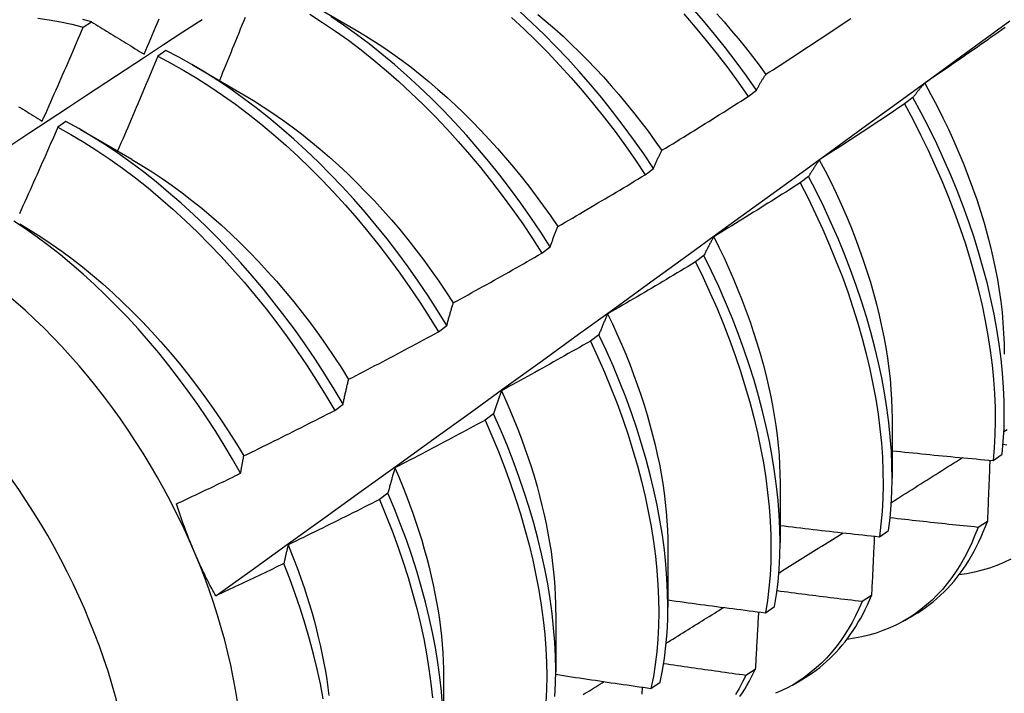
# Model space of a CAD drawing. Header units: inches. Extents: x 17 to 428, y 46 to 203.
# Tile 67 of 110: x 384.487 to 384.792, y 170.192 to 170.401. Entities that reach past the tile are written whole.
import ezdxf

# ---------------------------------------------------------------- set-up
doc = ezdxf.new("R2010")
doc.units = ezdxf.units.IN
doc.header["$MEASUREMENT"] = 0
doc.layers.add('Visible Edges(ANSI)', color=7, linetype='Continuous', lineweight=25)
doc.layers.add('Visible Tangent Edges(ANSI)', color=7, linetype='Continuous', lineweight=25)

msp = doc.modelspace()

# ---------------------------------------------------------------- linework, layer by layer
at = {"layer": 'Visible Edges(ANSI)'}
for p, q in [((384.57533, 170.40694), (384.59128, 170.39771)), ((384.5066, 170.39864), (384.50912, 170.40034)), ((384.53223, 170.39138), (384.52972, 170.38961)), ((384.54053, 170.3869), (384.55648, 170.37768)), ((384.71292, 170.37713), (384.7155, 170.37909)), ((384.76407, 170.37679), (384.76146, 170.37481)), ((384.50123, 170.36937), (384.49873, 170.36759)), ((384.50573, 170.36687), (384.52168, 170.35764)), ((384.68098, 170.35283), (384.68356, 170.35479)), ((384.73168, 170.35227), (384.72906, 170.35029)), ((384.64895, 170.32848), (384.65154, 170.33045)), ((384.6992, 170.32773), (384.69657, 170.32574)), ((384.61684, 170.30408), (384.61943, 170.30605)), ((384.66662, 170.30316), (384.66398, 170.30118)), ((384.58464, 170.27964), (384.58724, 170.28161)), ((384.63394, 170.27858), (384.6313, 170.27659)), ((384.75764, 170.27706), (384.75762, 170.25862)), ((384.78891, 170.26409), (384.79175, 170.26601)), ((384.72284, 170.25702), (384.72282, 170.23858)), ((384.60116, 170.25398), (384.59851, 170.25199)), ((384.78715, 170.2452), (384.78425, 170.24333)), ((384.75365, 170.24041), (384.7565, 170.24232)), ((384.68804, 170.23698), (384.68802, 170.21854)), ((384.7512, 170.22215), (384.74829, 170.22029)), ((384.71827, 170.21683), (384.72113, 170.21873)), ((384.65324, 170.21694), (384.65322, 170.1985)), ((384.76147, 170.21442), (384.76428, 170.21604)), ((384.71514, 170.19921), (384.71222, 170.19736)), ((384.61844, 170.1969), (384.61842, 170.17846)), ((384.72667, 170.19438), (384.72948, 170.196)), ((384.68277, 170.19334), (384.68565, 170.19523))]:
    msp.add_line(p, q, dxfattribs=at)
at = {"layer": 'Visible Edges(ANSI)', "flags": 128}
for points in [[(384.68356, 170.35479), (384.68052, 170.35931), (384.67739, 170.36377), (384.67417, 170.36815), (384.67088, 170.37246), (384.6675, 170.37668), (384.66405, 170.38082), (384.66053, 170.38486), (384.65695, 170.3888), (384.6533, 170.39265), (384.6496, 170.39638), (384.64585, 170.4), (384.64204, 170.40351)], [(384.7155, 170.37909), (384.71238, 170.38354), (384.70917, 170.38793), (384.70587, 170.39224), (384.7025, 170.39647), (384.69906, 170.40061), (384.69554, 170.40466)], [(384.44799, 170.33805), (384.45395, 170.34202), (384.45992, 170.34599), (384.46588, 170.34995), (384.47185, 170.35391), (384.47781, 170.35787), (384.48378, 170.36182), (384.48975, 170.36576), (384.49572, 170.3697), (384.50168, 170.37364), (384.50765, 170.37757), (384.51362, 170.3815), (384.5196, 170.38542), (384.52557, 170.38934), (384.53154, 170.39325), (384.53752, 170.39716), (384.54349, 170.40107)], [(384.49256, 170.40146), (384.49603, 170.40096), (384.49952, 170.40033), (384.50305, 170.39955), (384.5066, 170.39864)], [(384.50912, 170.40034), (384.50648, 170.40102)], [(384.52547, 170.39026), (384.52599, 170.39148), (384.52651, 170.39271), (384.52703, 170.39393), (384.52755, 170.39515), (384.52806, 170.39637), (384.52858, 170.39759), (384.52909, 170.39881), (384.5296, 170.40004), (384.53012, 170.40126)], [(384.54771, 170.22205), (384.55902, 170.23018), (384.57031, 170.23831), (384.5816, 170.24644), (384.59287, 170.25456), (384.60413, 170.26269), (384.61539, 170.27081), (384.62663, 170.27894), (384.63787, 170.28706), (384.64909, 170.29518), (384.6603, 170.3033), (384.67151, 170.31142), (384.6827, 170.31954), (384.69389, 170.32765), (384.70506, 170.33577), (384.71623, 170.34388), (384.72739, 170.35199), (384.73853, 170.36009), (384.74967, 170.3682), (384.7608, 170.3763), (384.77192, 170.38439), (384.78303, 170.39249), (384.79413, 170.40058)], [(384.55681, 170.40167), (384.55632, 170.40045), (384.55583, 170.39922), (384.55533, 170.398), (384.55484, 170.39677), (384.55435, 170.39555), (384.55385, 170.39432), (384.55335, 170.3931), (384.55285, 170.39187), (384.55236, 170.39065), (384.55186, 170.38943), (384.55136, 170.3882), (384.55086, 170.38698), (384.55036, 170.38576), (384.54985, 170.38453), (384.54935, 170.38331), (384.54885, 170.38209)], [(384.57688, 170.40271), (384.58089, 170.40014), (384.5849, 170.39742), (384.58888, 170.39456), (384.59283, 170.39157), (384.59676, 170.38844), (384.60065, 170.38518), (384.60449, 170.38179), (384.6083, 170.37828), (384.61205, 170.37466), (384.61576, 170.37093), (384.6194, 170.36708), (384.62298, 170.36313), (384.6265, 170.35909), (384.62995, 170.35495), (384.63332, 170.35073), (384.63662, 170.34642), (384.63983, 170.34204), (384.64296, 170.33758), (384.646, 170.33306), (384.64895, 170.32848)], [(384.65154, 170.33045), (384.64859, 170.33502), (384.64554, 170.33954), (384.6424, 170.34399), (384.63918, 170.34837), (384.63588, 170.35267), (384.6325, 170.35689), (384.62905, 170.36102), (384.62553, 170.36506), (384.62194, 170.369), (384.61829, 170.37283), (384.61458, 170.37656), (384.61082, 170.38017), (384.60701, 170.38367), (384.60316, 170.38705), (384.59927, 170.3903), (384.59534, 170.39342), (384.59139, 170.3964), (384.58741, 170.39925), (384.5834, 170.40196)], [(384.63952, 170.40163), (384.64332, 170.39811), (384.64707, 170.39448), (384.65077, 170.39074), (384.65441, 170.38689), (384.65799, 170.38294), (384.66151, 170.37889), (384.66495, 170.37474), (384.66832, 170.37051), (384.67161, 170.3662), (384.67482, 170.36181), (384.67794, 170.35735), (384.68098, 170.35283)], [(384.64768, 170.40263), (384.6503, 170.40042), (384.65291, 170.39814), (384.65549, 170.3958), (384.65805, 170.39339), (384.66058, 170.39093), (384.66308, 170.3884), (384.66555, 170.38581), (384.66799, 170.38318), (384.67039, 170.38048), (384.67276, 170.37774), (384.67509, 170.37496), (384.67739, 170.37212), (384.67964, 170.36925), (384.68185, 170.36633), (384.68402, 170.36337), (384.68614, 170.36038)], [(384.693, 170.40274), (384.69651, 170.39868), (384.69995, 170.39453), (384.70331, 170.3903), (384.7066, 170.38598), (384.70981, 170.38159), (384.71292, 170.37713)], [(384.70318, 170.40283), (384.70546, 170.40027), (384.7077, 170.39766), (384.70991, 170.39501), (384.71209, 170.39232), (384.71423, 170.38958), (384.71633, 170.38681), (384.71839, 170.384)], [(384.71843, 170.38402), (384.71953, 170.38473), (384.72064, 170.38544), (384.72174, 170.38616), (384.72285, 170.38687), (384.72395, 170.38759), (384.72505, 170.3883), (384.72616, 170.38902), (384.72726, 170.38974), (384.72836, 170.39046), (384.72946, 170.39118), (384.73056, 170.3919), (384.73166, 170.39262), (384.73275, 170.39334), (384.73385, 170.39407), (384.73495, 170.39479), (384.73605, 170.39552), (384.73714, 170.39625), (384.73824, 170.39698), (384.73933, 170.3977), (384.74042, 170.39843), (384.74152, 170.39917), (384.74261, 170.3999), (384.7437, 170.40063), (384.74479, 170.40137)], [(384.49386, 170.36944), (384.49441, 170.37065), (384.49495, 170.37186), (384.49548, 170.37308), (384.49602, 170.37429), (384.49656, 170.37551), (384.4971, 170.37672), (384.49763, 170.37794), (384.49817, 170.37915), (384.4987, 170.38037), (384.49923, 170.38158), (384.49976, 170.3828), (384.5003, 170.38402), (384.50083, 170.38523), (384.50136, 170.38645), (384.50188, 170.38767), (384.50241, 170.38889), (384.50294, 170.3901), (384.50347, 170.39132), (384.50399, 170.39254), (384.50451, 170.39376), (384.50504, 170.39498), (384.50556, 170.3962), (384.50608, 170.39742), (384.5066, 170.39864)], [(384.50912, 170.40034), (384.50979, 170.39993), (384.51046, 170.39951), (384.51113, 170.3991), (384.51181, 170.39868), (384.51248, 170.39827), (384.51316, 170.39785), (384.51384, 170.39743), (384.51452, 170.39701), (384.51519, 170.3966), (384.51587, 170.39618), (384.51655, 170.39576), (384.51724, 170.39534), (384.51792, 170.39492), (384.5186, 170.3945), (384.51928, 170.39408), (384.51997, 170.39366), (384.52065, 170.39323), (384.52134, 170.39281), (384.52203, 170.39239), (384.52271, 170.39196), (384.5234, 170.39154), (384.52409, 170.39112), (384.52478, 170.39069), (384.52547, 170.39026)], [(384.59128, 170.3977), (384.59415, 170.396), (384.59701, 170.3942), (384.59986, 170.39232), (384.6027, 170.39036), (384.60553, 170.38831), (384.60834, 170.38619), (384.61113, 170.38398), (384.61391, 170.3817), (384.61666, 170.37934), (384.61939, 170.37691), (384.62209, 170.37442), (384.62476, 170.37186), (384.6274, 170.36923), (384.63001, 170.36654), (384.63258, 170.36379), (384.63512, 170.36099), (384.63762, 170.35812), (384.64007, 170.35521), (384.64249, 170.35225), (384.64485, 170.34923), (384.64717, 170.34617), (384.64944, 170.34307), (384.65166, 170.33993), (384.65383, 170.33675)], [(384.79268, 170.39853), (384.79161, 170.39777), (384.79053, 170.39701), (384.78945, 170.39625), (384.78838, 170.3955), (384.7873, 170.39474), (384.78622, 170.39398), (384.78514, 170.39323), (384.78406, 170.39248), (384.78297, 170.39172), (384.78189, 170.39097), (384.78081, 170.39022), (384.77972, 170.38947), (384.77864, 170.38872), (384.77756, 170.38798), (384.77647, 170.38723), (384.77538, 170.38648), (384.7743, 170.38574), (384.77321, 170.385), (384.77212, 170.38425), (384.77103, 170.38351), (384.76994, 170.38277), (384.76885, 170.38203), (384.76776, 170.38129)], [(384.61943, 170.30605), (384.61657, 170.31068), (384.61361, 170.31525), (384.61056, 170.31977), (384.60742, 170.32421), (384.60419, 170.32859), (384.60088, 170.33288), (384.5975, 170.3371), (384.59404, 170.34122), (384.59052, 170.34525), (384.58692, 170.34919), (384.58327, 170.35302), (384.57956, 170.35674), (384.5758, 170.36035), (384.57199, 170.36384), (384.56813, 170.36721), (384.56424, 170.37045), (384.56031, 170.37356), (384.55635, 170.37654), (384.55237, 170.37938), (384.54836, 170.38207), (384.54434, 170.38463), (384.54031, 170.38703), (384.53627, 170.38928), (384.53223, 170.39138)], [(384.52972, 170.38961), (384.52921, 170.38838), (384.5287, 170.38715), (384.52819, 170.38592), (384.52768, 170.38469), (384.52716, 170.38347), (384.52665, 170.38224), (384.52613, 170.38101), (384.52562, 170.37979), (384.5251, 170.37856), (384.52458, 170.37733), (384.52406, 170.37611), (384.52355, 170.37488), (384.52302, 170.37366), (384.5225, 170.37243), (384.52198, 170.37121), (384.52146, 170.36998), (384.52094, 170.36876), (384.52041, 170.36754), (384.51989, 170.36631), (384.51936, 170.36509), (384.51884, 170.36386), (384.51831, 170.36264), (384.51778, 170.36142), (384.51725, 170.3602)], [(384.52972, 170.38961), (384.53377, 170.3875), (384.53781, 170.38523), (384.54184, 170.38282), (384.54586, 170.38025), (384.54986, 170.37755), (384.55384, 170.3747), (384.5578, 170.37171), (384.56173, 170.36859), (384.56562, 170.36533), (384.56947, 170.36196), (384.57327, 170.35846), (384.57703, 170.35484), (384.58074, 170.35111), (384.58439, 170.34727), (384.58797, 170.34333), (384.5915, 170.33929), (384.59495, 170.33516), (384.59833, 170.33094), (384.60163, 170.32664), (384.60485, 170.32226), (384.60798, 170.31781), (384.61103, 170.31329), (384.61398, 170.30871), (384.61684, 170.30408)], [(384.7155, 170.37909), (384.71562, 170.3793), (384.71574, 170.37952), (384.71585, 170.37974), (384.71597, 170.37995), (384.71609, 170.38017), (384.71621, 170.38038), (384.71633, 170.38059), (384.71645, 170.3808), (384.71657, 170.38101), (384.71669, 170.38122), (384.71681, 170.38143), (384.71693, 170.38163), (384.71705, 170.38184), (384.71718, 170.38204), (384.7173, 170.38225), (384.71742, 170.38245), (384.71755, 170.38265), (384.71767, 170.38285), (384.7178, 170.38305), (384.71792, 170.38324), (384.71805, 170.38344), (384.71817, 170.38363), (384.7183, 170.38383), (384.71843, 170.38402)], [(384.76776, 170.38129), (384.7676, 170.38112), (384.76744, 170.38094), (384.76728, 170.38076), (384.76712, 170.38058), (384.76697, 170.3804), (384.76681, 170.38022), (384.76665, 170.38004), (384.7665, 170.37986), (384.76634, 170.37967), (384.76618, 170.37949), (384.76603, 170.3793), (384.76588, 170.37912), (384.76572, 170.37893), (384.76557, 170.37874), (384.76542, 170.37855), (384.76526, 170.37836), (384.76511, 170.37816), (384.76496, 170.37797), (384.76481, 170.37778), (384.76466, 170.37758), (384.76451, 170.37738), (384.76437, 170.37719), (384.76422, 170.37699), (384.76407, 170.37679)], [(384.76772, 170.38129), (384.76966, 170.37773), (384.77154, 170.37414), (384.77334, 170.37054), (384.77507, 170.36693), (384.77673, 170.3633), (384.77831, 170.35967), (384.77981, 170.35604), (384.78124, 170.3524), (384.78258, 170.34877), (384.78385, 170.34515), (384.78502, 170.34154), (384.78612, 170.33794), (384.78712, 170.33437), (384.78804, 170.33081), (384.78887, 170.32728), (384.78961, 170.32377), (384.79027, 170.3203), (384.79083, 170.31687), (384.79131, 170.31347), (384.7917, 170.31011), (384.792, 170.30679), (384.79221, 170.30352), (384.79234, 170.3003), (384.79238, 170.29714)], [(384.55647, 170.37764), (384.55947, 170.37585), (384.56247, 170.37396), (384.56546, 170.37197), (384.56844, 170.3699), (384.5714, 170.36774), (384.57434, 170.36549), (384.57727, 170.36316), (384.58017, 170.36075), (384.58304, 170.35826), (384.58589, 170.3557), (384.5887, 170.35306), (384.59148, 170.35034), (384.59423, 170.34756), (384.59694, 170.34471), (384.59961, 170.34179), (384.60223, 170.33881), (384.60481, 170.33577), (384.60733, 170.33267), (384.60981, 170.32952), (384.61224, 170.32631), (384.61461, 170.32306), (384.61693, 170.31976), (384.61919, 170.31641), (384.62139, 170.31303)], [(384.68617, 170.36041), (384.68729, 170.3611), (384.68841, 170.36178), (384.68953, 170.36247), (384.69065, 170.36316), (384.69177, 170.36384), (384.69289, 170.36453), (384.69401, 170.36523), (384.69513, 170.36592), (384.69624, 170.36661), (384.69736, 170.3673), (384.69848, 170.368), (384.69959, 170.36869), (384.7007, 170.36939), (384.70182, 170.37009), (384.70293, 170.37079), (384.70405, 170.37149), (384.70516, 170.37219), (384.70627, 170.37289), (384.70738, 170.37359), (384.70849, 170.3743), (384.7096, 170.375), (384.71071, 170.37571), (384.71182, 170.37642), (384.71292, 170.37713)], [(384.79175, 170.26601), (384.79211, 170.26999), (384.79233, 170.27406), (384.79241, 170.27823), (384.79236, 170.28248), (384.79218, 170.28681), (384.79186, 170.29121), (384.79141, 170.29569), (384.79082, 170.30023), (384.7901, 170.30483), (384.78925, 170.30948), (384.78826, 170.31418), (384.78715, 170.31892), (384.7859, 170.32369), (384.78452, 170.3285), (384.78302, 170.33332), (384.78139, 170.33816), (384.77964, 170.34302), (384.77776, 170.34788), (384.77577, 170.35273), (384.77365, 170.35758), (384.77143, 170.36242), (384.76908, 170.36724), (384.76663, 170.37203), (384.76407, 170.37679)], [(384.48655, 170.37396), (384.48722, 170.37355), (384.48788, 170.37314), (384.48854, 170.37273), (384.4892, 170.37232), (384.48987, 170.37191), (384.49053, 170.3715), (384.4912, 170.37109), (384.49186, 170.37068), (384.49253, 170.37026), (384.4932, 170.36985), (384.49386, 170.36944)], [(384.76146, 170.37481), (384.76036, 170.37407), (384.75927, 170.37334), (384.75818, 170.37261), (384.75708, 170.37187), (384.75599, 170.37114), (384.75489, 170.37041), (384.75379, 170.36968), (384.75269, 170.36895), (384.7516, 170.36823), (384.7505, 170.3675), (384.7494, 170.36678), (384.7483, 170.36605), (384.7472, 170.36533), (384.74609, 170.36461), (384.74499, 170.36389), (384.74389, 170.36317), (384.74279, 170.36245), (384.74168, 170.36173), (384.74058, 170.36101), (384.73947, 170.3603), (384.73837, 170.35958), (384.73726, 170.35887), (384.73615, 170.35815), (384.73505, 170.35744)], [(384.76146, 170.37481), (384.76401, 170.37005), (384.76645, 170.36525), (384.76879, 170.36043), (384.77101, 170.3556), (384.77311, 170.35075), (384.7751, 170.34589), (384.77696, 170.34103), (384.77871, 170.33618), (384.78033, 170.33134), (384.78182, 170.32651), (384.78319, 170.32171), (384.78442, 170.31694), (384.78553, 170.3122), (384.78651, 170.30751), (384.78735, 170.30286), (384.78806, 170.29826), (384.78864, 170.29373), (384.78908, 170.28926), (384.78939, 170.28486), (384.78956, 170.28053), (384.7896, 170.27629), (384.7895, 170.27213), (384.78927, 170.26806), (384.78891, 170.26409)], [(384.49873, 170.36759), (384.49819, 170.36636), (384.49766, 170.36514), (384.49712, 170.36391), (384.49659, 170.36269), (384.49605, 170.36147), (384.49551, 170.36025), (384.49497, 170.35902), (384.49443, 170.3578), (384.49389, 170.35658), (384.49335, 170.35536), (384.49281, 170.35414), (384.49227, 170.35291), (384.49172, 170.35169), (384.49118, 170.35047), (384.49063, 170.34925), (384.49009, 170.34803), (384.48954, 170.34681), (384.48899, 170.34559), (384.48845, 170.34437), (384.4879, 170.34316), (384.48735, 170.34194), (384.4868, 170.34072)], [(384.49873, 170.36759), (384.50277, 170.36533), (384.5068, 170.36293), (384.51082, 170.36037), (384.51483, 170.35767), (384.51881, 170.35483), (384.52277, 170.35185), (384.5267, 170.34874), (384.53059, 170.34549), (384.53444, 170.34212), (384.53825, 170.33863), (384.54201, 170.33502), (384.54572, 170.3313), (384.54937, 170.32746), (384.55296, 170.32353), (384.55649, 170.3195), (384.55995, 170.31537), (384.56333, 170.31115), (384.56663, 170.30686), (384.56986, 170.30248), (384.573, 170.29803), (384.57605, 170.29352), (384.57901, 170.28895), (384.58187, 170.28432), (384.58464, 170.27964)], [(384.58724, 170.28161), (384.58447, 170.28629), (384.5816, 170.29091), (384.57863, 170.29548), (384.57557, 170.29999), (384.57243, 170.30444), (384.5692, 170.30881), (384.56589, 170.3131), (384.5625, 170.31731), (384.55904, 170.32143), (384.55551, 170.32545), (384.55191, 170.32938), (384.54825, 170.3332), (384.54454, 170.33692), (384.54078, 170.34052), (384.53696, 170.344), (384.53311, 170.34736), (384.52921, 170.3506), (384.52528, 170.3537), (384.52132, 170.35667), (384.51733, 170.3595), (384.51333, 170.36219), (384.50931, 170.36473), (384.50527, 170.36713), (384.50123, 170.36937)], [(384.68356, 170.35479), (384.68367, 170.35504), (384.68377, 170.35529), (384.68387, 170.35553), (384.68398, 170.35577), (384.68408, 170.35602), (384.68419, 170.35626), (384.68429, 170.3565), (384.6844, 170.35674), (384.68451, 170.35697), (384.68462, 170.35721), (384.68472, 170.35745), (384.68483, 170.35768), (384.68494, 170.35792), (384.68505, 170.35815), (384.68516, 170.35838), (384.68527, 170.35861), (384.68538, 170.35884), (384.68549, 170.35907), (384.6856, 170.35929), (384.68571, 170.35952), (384.68583, 170.35974), (384.68594, 170.35997), (384.68605, 170.36019), (384.68617, 170.36041)], [(384.52168, 170.35757), (384.52482, 170.3557), (384.52796, 170.35373), (384.53108, 170.35165), (384.53419, 170.34948), (384.53728, 170.34721), (384.54035, 170.34485), (384.5434, 170.3424), (384.54642, 170.33986), (384.54941, 170.33723), (384.55237, 170.33451), (384.55529, 170.33171), (384.55817, 170.32883), (384.56102, 170.32587), (384.56382, 170.32283), (384.56657, 170.31973), (384.56928, 170.31656), (384.57193, 170.31333), (384.57454, 170.31004), (384.57709, 170.3067), (384.57958, 170.3033), (384.58201, 170.29986), (384.58439, 170.29637), (384.58669, 170.29284), (384.58893, 170.28927)], [(384.73505, 170.35744), (384.7349, 170.35724), (384.73475, 170.35703), (384.73461, 170.35683), (384.73446, 170.35662), (384.73432, 170.35642), (384.73418, 170.35621), (384.73403, 170.356), (384.73389, 170.35579), (384.73375, 170.35557), (384.73361, 170.35536), (384.73347, 170.35515), (384.73332, 170.35493), (384.73318, 170.35472), (384.73305, 170.3545), (384.73291, 170.35428), (384.73277, 170.35406), (384.73263, 170.35384), (384.73249, 170.35362), (384.73236, 170.3534), (384.73222, 170.35318), (384.73209, 170.35295), (384.73195, 170.35273), (384.73182, 170.3525), (384.73168, 170.35227)], [(384.73501, 170.35742), (384.73681, 170.354), (384.73854, 170.35057), (384.7402, 170.34712), (384.74179, 170.34366), (384.74331, 170.34019), (384.74475, 170.33673), (384.74612, 170.33326), (384.74742, 170.32979), (384.74864, 170.32633), (384.74978, 170.32288), (384.75085, 170.31944), (384.75184, 170.31601), (384.75275, 170.3126), (384.75359, 170.30921), (384.75435, 170.30584), (384.75503, 170.3025), (384.75563, 170.29919), (384.75615, 170.29591), (384.75659, 170.29267), (384.75695, 170.28946), (384.75724, 170.28629), (384.75744, 170.28317), (384.75756, 170.2801), (384.75761, 170.27707)], [(384.65384, 170.33675), (384.65497, 170.33741), (384.65611, 170.33807), (384.65725, 170.33873), (384.65838, 170.33939), (384.65952, 170.34005), (384.66065, 170.34071), (384.66179, 170.34138), (384.66292, 170.34204), (384.66406, 170.34271), (384.66519, 170.34338), (384.66632, 170.34405), (384.66745, 170.34472), (384.66858, 170.34539), (384.66971, 170.34606), (384.67084, 170.34673), (384.67197, 170.3474), (384.6731, 170.34808), (384.67423, 170.34875), (384.67535, 170.34943), (384.67648, 170.35011), (384.6776, 170.35079), (384.67873, 170.35147), (384.67985, 170.35215), (384.68098, 170.35283)], [(384.7565, 170.24232), (384.75698, 170.2462), (384.75733, 170.25019), (384.75754, 170.25427), (384.75761, 170.25844), (384.75756, 170.26269), (384.75737, 170.26703), (384.75704, 170.27144), (384.75658, 170.27592), (384.75599, 170.28046), (384.75526, 170.28507), (384.7544, 170.28972), (384.7534, 170.29442), (384.75228, 170.29916), (384.75102, 170.30394), (384.74964, 170.30874), (384.74813, 170.31357), (384.74649, 170.31841), (384.74473, 170.32327), (384.74285, 170.32813), (384.74085, 170.33298), (384.73873, 170.33783), (384.73649, 170.34267), (384.73414, 170.34748), (384.73168, 170.35227)], [(384.72906, 170.35029), (384.72795, 170.34958), (384.72684, 170.34887), (384.72573, 170.34817), (384.72462, 170.34746), (384.72351, 170.34676), (384.72239, 170.34605), (384.72128, 170.34535), (384.72016, 170.34465), (384.71905, 170.34395), (384.71793, 170.34325), (384.71682, 170.34255), (384.7157, 170.34185), (384.71458, 170.34116), (384.71346, 170.34046), (384.71234, 170.33977), (384.71122, 170.33908), (384.7101, 170.33838), (384.70898, 170.33769), (384.70786, 170.337), (384.70674, 170.33631), (384.70562, 170.33563), (384.7045, 170.33494), (384.70337, 170.33425), (384.70225, 170.33357)], [(384.72906, 170.35029), (384.73151, 170.3455), (384.73385, 170.34068), (384.73608, 170.33584), (384.73819, 170.33099), (384.74018, 170.32614), (384.74206, 170.32128), (384.74381, 170.31643), (384.74544, 170.31158), (384.74694, 170.30676), (384.74831, 170.30195), (384.74956, 170.29718), (384.75067, 170.29244), (384.75165, 170.28775), (384.75251, 170.28309), (384.75322, 170.2785), (384.75381, 170.27396), (384.75426, 170.26948), (384.75457, 170.26508), (384.75476, 170.26075), (384.7548, 170.2565), (384.75471, 170.25233), (384.75449, 170.24826), (384.75414, 170.24429), (384.75365, 170.24041)], [(384.55544, 170.26012), (384.55295, 170.2645), (384.55037, 170.26882), (384.5477, 170.2731), (384.54495, 170.27733), (384.54211, 170.2815), (384.5392, 170.28561), (384.5362, 170.28965), (384.53314, 170.2936), (384.53002, 170.29748), (384.52684, 170.30126), (384.5236, 170.30495), (384.5203, 170.30855), (384.51695, 170.31204), (384.51355, 170.31544), (384.51011, 170.31873), (384.50662, 170.32191), (384.50309, 170.32497), (384.49953, 170.32793), (384.49594, 170.33075), (384.49233, 170.33344), (384.48871, 170.336), (384.48507, 170.33843)], [(384.48689, 170.33756), (384.49016, 170.33561), (384.49343, 170.33355), (384.49669, 170.33138), (384.49993, 170.32909), (384.50314, 170.3267), (384.50634, 170.32421), (384.50951, 170.32161), (384.51264, 170.31891), (384.51575, 170.31612), (384.51882, 170.31324), (384.52185, 170.31028), (384.52484, 170.30723), (384.52779, 170.3041), (384.53069, 170.3009), (384.53354, 170.29762), (384.53633, 170.29428), (384.53907, 170.29087), (384.54175, 170.2874), (384.54437, 170.28387), (384.54692, 170.28029), (384.5494, 170.27666), (384.55181, 170.27299), (384.55415, 170.26927), (384.5564, 170.26551)], [(384.65154, 170.33045), (384.65163, 170.33072), (384.65172, 170.331), (384.65181, 170.33127), (384.65191, 170.33154), (384.652, 170.33181), (384.65209, 170.33208), (384.65218, 170.33235), (384.65228, 170.33262), (384.65237, 170.33289), (384.65247, 170.33315), (384.65256, 170.33342), (384.65266, 170.33368), (384.65275, 170.33394), (384.65285, 170.3342), (384.65295, 170.33446), (384.65304, 170.33472), (384.65314, 170.33498), (384.65324, 170.33524), (384.65334, 170.33549), (384.65344, 170.33574), (384.65354, 170.336), (384.65363, 170.33625), (384.65373, 170.3365), (384.65384, 170.33675)], [(384.70225, 170.33357), (384.70211, 170.33334), (384.70198, 170.3331), (384.70185, 170.33287), (384.70172, 170.33264), (384.70159, 170.3324), (384.70146, 170.33217), (384.70133, 170.33193), (384.7012, 170.33169), (384.70107, 170.33145), (384.70094, 170.33121), (384.70081, 170.33097), (384.70069, 170.33072), (384.70056, 170.33048), (384.70043, 170.33024), (384.70031, 170.32999), (384.70018, 170.32974), (384.70006, 170.32949), (384.69993, 170.32925), (384.69981, 170.329), (384.69969, 170.32874), (384.69957, 170.32849), (384.69944, 170.32824), (384.69932, 170.32798), (384.6992, 170.32773)], [(384.70223, 170.33357), (384.70387, 170.33029), (384.70544, 170.327), (384.70694, 170.32371), (384.70839, 170.3204), (384.70976, 170.31709), (384.71108, 170.31378), (384.71232, 170.31047), (384.71351, 170.30717), (384.71462, 170.30387), (384.71567, 170.30058), (384.71664, 170.29731), (384.71755, 170.29404), (384.71839, 170.2908), (384.71916, 170.28758), (384.71985, 170.28438), (384.72048, 170.2812), (384.72103, 170.27805), (384.72151, 170.27494), (384.72192, 170.27185), (384.72225, 170.26881), (384.72251, 170.2658), (384.72269, 170.26283), (384.7228, 170.25991), (384.72282, 170.25704)], [(384.62144, 170.31305), (384.62259, 170.31368), (384.62374, 170.31431), (384.62489, 170.31494), (384.62604, 170.31558), (384.6272, 170.31621), (384.62835, 170.31685), (384.6295, 170.31748), (384.63064, 170.31812), (384.63179, 170.31876), (384.63294, 170.3194), (384.63409, 170.32004), (384.63523, 170.32069), (384.63638, 170.32133), (384.63753, 170.32197), (384.63867, 170.32262), (384.63982, 170.32327), (384.64096, 170.32391), (384.6421, 170.32456), (384.64325, 170.32521), (384.64439, 170.32586), (384.64553, 170.32652), (384.64667, 170.32717), (384.64781, 170.32782), (384.64895, 170.32848)], [(384.72113, 170.21873), (384.72173, 170.22251), (384.72221, 170.2264), (384.72254, 170.23039), (384.72275, 170.23447), (384.72282, 170.23865), (384.72275, 170.24291), (384.72255, 170.24725), (384.72222, 170.25166), (384.72175, 170.25615), (384.72115, 170.2607), (384.72041, 170.2653), (384.71954, 170.26996), (384.71854, 170.27466), (384.71741, 170.27941), (384.71615, 170.28418), (384.71475, 170.28899), (384.71324, 170.29382), (384.71159, 170.29866), (384.70982, 170.30352), (384.70793, 170.30838), (384.70593, 170.31323), (384.7038, 170.31808), (384.70156, 170.32291), (384.6992, 170.32773)], [(384.69657, 170.32574), (384.69545, 170.32506), (384.69432, 170.32438), (384.69319, 170.3237), (384.69206, 170.32302), (384.69093, 170.32235), (384.6898, 170.32167), (384.68867, 170.32099), (384.68754, 170.32032), (384.68641, 170.31965), (384.68528, 170.31897), (384.68415, 170.3183), (384.68301, 170.31763), (384.68188, 170.31696), (384.68074, 170.3163), (384.67961, 170.31563), (384.67847, 170.31496), (384.67734, 170.3143), (384.6762, 170.31363), (384.67506, 170.31297), (384.67392, 170.31231), (384.67278, 170.31165), (384.67165, 170.31099), (384.67051, 170.31033), (384.66937, 170.30967)], [(384.69657, 170.32574), (384.69892, 170.32093), (384.70115, 170.31609), (384.70327, 170.31124), (384.70527, 170.30639), (384.70715, 170.30153), (384.70891, 170.29667), (384.71054, 170.29183), (384.71205, 170.287), (384.71343, 170.2822), (384.71469, 170.27742), (384.71581, 170.27268), (384.7168, 170.26798), (384.71766, 170.26333), (384.71839, 170.25873), (384.71898, 170.25419), (384.71944, 170.24971), (384.71976, 170.2453), (384.71995, 170.24096), (384.72, 170.23671), (384.71992, 170.23254), (384.71971, 170.22846), (384.71936, 170.22448), (384.71888, 170.2206), (384.71827, 170.21683)], [(384.61943, 170.30605), (384.61951, 170.30636), (384.61959, 170.30666), (384.61967, 170.30696), (384.61975, 170.30726), (384.61983, 170.30756), (384.61991, 170.30786), (384.61999, 170.30816), (384.62008, 170.30845), (384.62016, 170.30875), (384.62024, 170.30904), (384.62032, 170.30934), (384.62041, 170.30963), (384.62049, 170.30992), (384.62057, 170.31021), (384.62066, 170.3105), (384.62074, 170.31079), (384.62083, 170.31107), (384.62091, 170.31136), (384.621, 170.31164), (384.62109, 170.31192), (384.62117, 170.31221), (384.62126, 170.31249), (384.62135, 170.31277), (384.62144, 170.31305)], [(384.66937, 170.30967), (384.66925, 170.30941), (384.66913, 170.30915), (384.66901, 170.30889), (384.66889, 170.30863), (384.66877, 170.30837), (384.66865, 170.3081), (384.66853, 170.30784), (384.66842, 170.30757), (384.6683, 170.3073), (384.66819, 170.30704), (384.66807, 170.30677), (384.66796, 170.30649), (384.66784, 170.30622), (384.66773, 170.30595), (384.66762, 170.30568), (384.6675, 170.3054), (384.66739, 170.30512), (384.66728, 170.30485), (384.66717, 170.30457), (384.66706, 170.30429), (384.66695, 170.30401), (384.66684, 170.30373), (384.66673, 170.30345), (384.66662, 170.30316)], [(384.66932, 170.30967), (384.6708, 170.30654), (384.67223, 170.3034), (384.67361, 170.30026), (384.67493, 170.29711), (384.67619, 170.29396), (384.67738, 170.29081), (384.67852, 170.28767), (384.6796, 170.28453), (384.68062, 170.2814), (384.68157, 170.27828), (384.68246, 170.27517), (384.68329, 170.27209), (384.68405, 170.26901), (384.68474, 170.26596), (384.68537, 170.26293), (384.68593, 170.25993), (384.68642, 170.25695), (384.68685, 170.254), (384.6872, 170.25109), (384.68749, 170.2482), (384.68772, 170.24535), (384.68787, 170.24254), (384.68796, 170.23976), (384.68799, 170.23702)], [(384.58896, 170.2893), (384.59013, 170.2899), (384.5913, 170.29051), (384.59247, 170.29111), (384.59363, 170.29172), (384.5948, 170.29233), (384.59596, 170.29294), (384.59713, 170.29355), (384.59829, 170.29416), (384.59945, 170.29477), (384.60062, 170.29538), (384.60178, 170.296), (384.60294, 170.29661), (384.6041, 170.29723), (384.60526, 170.29785), (384.60642, 170.29847), (384.60758, 170.29908), (384.60874, 170.29971), (384.6099, 170.30033), (384.61106, 170.30095), (384.61221, 170.30157), (384.61337, 170.3022), (384.61453, 170.30282), (384.61568, 170.30345), (384.61684, 170.30408)], [(384.68565, 170.19523), (384.68637, 170.19891), (384.68697, 170.2027), (384.68743, 170.20659), (384.68776, 170.21059), (384.68796, 170.21468), (384.68802, 170.21886), (384.68795, 170.22312), (384.68774, 170.22747), (384.6874, 170.23189), (384.68692, 170.23638), (384.68631, 170.24093), (384.68556, 170.24554), (384.68469, 170.2502), (384.68368, 170.2549), (384.68254, 170.25965), (384.68127, 170.26443), (384.67987, 170.26924), (384.67834, 170.27407), (384.67669, 170.27891), (384.67492, 170.28377), (384.67302, 170.28862), (384.671, 170.29348), (384.66887, 170.29833), (384.66662, 170.30316)], [(384.66398, 170.30118), (384.66284, 170.30052), (384.6617, 170.29987), (384.66055, 170.29922), (384.65941, 170.29856), (384.65826, 170.29791), (384.65712, 170.29727), (384.65597, 170.29662), (384.65483, 170.29597), (384.65368, 170.29532), (384.65253, 170.29468), (384.65138, 170.29404), (384.65023, 170.29339), (384.64908, 170.29275), (384.64793, 170.29211), (384.64678, 170.29147), (384.64563, 170.29083), (384.64448, 170.2902), (384.64333, 170.28956), (384.64217, 170.28892), (384.64102, 170.28829), (384.63986, 170.28766), (384.63871, 170.28702), (384.63755, 170.28639), (384.6364, 170.28576)], [(384.66398, 170.30118), (384.66622, 170.29634), (384.66835, 170.29149), (384.67036, 170.28664), (384.67224, 170.28178), (384.67401, 170.27692), (384.67565, 170.27208), (384.67717, 170.26725), (384.67856, 170.26244), (384.67982, 170.25767), (384.68095, 170.25292), (384.68195, 170.24822), (384.68281, 170.24357), (384.68355, 170.23896), (384.68415, 170.23441), (384.68462, 170.22993), (384.68495, 170.22552), (384.68514, 170.22118), (384.68521, 170.21692), (384.68513, 170.21274), (384.68493, 170.20866), (384.68459, 170.20467), (384.68412, 170.20079), (384.68351, 170.19701), (384.68277, 170.19334)], [(384.58724, 170.28161), (384.58731, 170.28195), (384.58738, 170.28228), (384.58744, 170.28261), (384.58751, 170.28294), (384.58758, 170.28327), (384.58765, 170.28359), (384.58772, 170.28392), (384.58779, 170.28425), (384.58786, 170.28457), (384.58793, 170.28489), (384.588, 170.28522), (384.58808, 170.28554), (384.58815, 170.28586), (384.58822, 170.28617), (384.58829, 170.28649), (384.58837, 170.28681), (384.58844, 170.28712), (384.58851, 170.28744), (384.58859, 170.28775), (384.58866, 170.28806), (384.58874, 170.28837), (384.58881, 170.28868), (384.58889, 170.28899), (384.58896, 170.2893)], [(384.6364, 170.28576), (384.63629, 170.28548), (384.63618, 170.28519), (384.63608, 170.2849), (384.63597, 170.28461), (384.63586, 170.28432), (384.63576, 170.28403), (384.63565, 170.28373), (384.63555, 170.28344), (384.63544, 170.28314), (384.63534, 170.28284), (384.63524, 170.28255), (384.63513, 170.28225), (384.63503, 170.28195), (384.63493, 170.28165), (384.63483, 170.28134), (384.63473, 170.28104), (384.63463, 170.28074), (384.63453, 170.28043), (384.63443, 170.28012), (384.63433, 170.27982), (384.63423, 170.27951), (384.63414, 170.2792), (384.63404, 170.27889), (384.63394, 170.27858)], [(384.63637, 170.28575), (384.63772, 170.28277), (384.63902, 170.27979), (384.64026, 170.27681), (384.64146, 170.27382), (384.64259, 170.27084), (384.64368, 170.26786), (384.6447, 170.26489), (384.64567, 170.26192), (384.64658, 170.25896), (384.64743, 170.25602), (384.64822, 170.25309), (384.64895, 170.25017), (384.64963, 170.24727), (384.65025, 170.24438), (384.6508, 170.24152), (384.65131, 170.23868), (384.65175, 170.23586), (384.65213, 170.23307), (384.65245, 170.23031), (384.65272, 170.22757), (384.65293, 170.22487), (384.65307, 170.2222), (384.65316, 170.21957), (384.65319, 170.21697)], [(384.55642, 170.26551), (384.5576, 170.26609), (384.55878, 170.26667), (384.55996, 170.26725), (384.56114, 170.26783), (384.56232, 170.26841), (384.5635, 170.26899), (384.56468, 170.26957), (384.56586, 170.27015), (384.56704, 170.27074), (384.56821, 170.27132), (384.56939, 170.27191), (384.57057, 170.2725), (384.57174, 170.27309), (384.57292, 170.27368), (384.57409, 170.27427), (384.57526, 170.27486), (384.57644, 170.27545), (384.57761, 170.27605), (384.57878, 170.27664), (384.57995, 170.27724), (384.58113, 170.27784), (384.5823, 170.27844), (384.58347, 170.27904), (384.58464, 170.27964)], [(384.65298, 170.19079), (384.65317, 170.19488), (384.65322, 170.19907), (384.65314, 170.20334), (384.65292, 170.20769), (384.65257, 170.21211), (384.65209, 170.21661), (384.65147, 170.22116), (384.65072, 170.22577), (384.64983, 170.23044), (384.64882, 170.23514), (384.64767, 170.23989), (384.64639, 170.24467), (384.64498, 170.24948), (384.64345, 170.25431), (384.64179, 170.25916), (384.64001, 170.26401), (384.63811, 170.26887), (384.63608, 170.27373), (384.63394, 170.27858)], [(384.6313, 170.27659), (384.63014, 170.27596), (384.62898, 170.27534), (384.62782, 170.27471), (384.62666, 170.27409), (384.6255, 170.27347), (384.62434, 170.27285), (384.62318, 170.27222), (384.62201, 170.27161), (384.62085, 170.27099), (384.61969, 170.27037), (384.61853, 170.26975), (384.61736, 170.26914), (384.6162, 170.26853), (384.61503, 170.26791), (384.61386, 170.2673), (384.6127, 170.26669), (384.61153, 170.26608), (384.61036, 170.26547), (384.60919, 170.26486), (384.60803, 170.26426), (384.60686, 170.26365), (384.60569, 170.26305), (384.60452, 170.26245), (384.60334, 170.26184)], [(384.6313, 170.27659), (384.63343, 170.27174), (384.63544, 170.26689), (384.63734, 170.26203), (384.63911, 170.25717), (384.64076, 170.25233), (384.64228, 170.2475), (384.64368, 170.24269), (384.64495, 170.23791), (384.64609, 170.23317), (384.64709, 170.22846), (384.64797, 170.2238), (384.64871, 170.21919), (384.64932, 170.21464), (384.64979, 170.21016), (384.65013, 170.20574), (384.65034, 170.20139), (384.65041, 170.19713), (384.65034, 170.19295), (384.65015, 170.18886)], [(384.79228, 170.27313), (384.79328, 170.27377)], [(384.7932, 170.2689), (384.79203, 170.26902)], [(384.75763, 170.26712), (384.75893, 170.26699), (384.76023, 170.26685), (384.76153, 170.26672), (384.76283, 170.26658), (384.76414, 170.26645), (384.76544, 170.26632), (384.76674, 170.26619), (384.76804, 170.26606), (384.76935, 170.26593), (384.77065, 170.2658), (384.77195, 170.26567), (384.77326, 170.26555), (384.77456, 170.26542), (384.77586, 170.2653), (384.77717, 170.26517), (384.77847, 170.26505), (384.77978, 170.26493), (384.78108, 170.26481), (384.78239, 170.26468), (384.78369, 170.26456), (384.78499, 170.26445), (384.7863, 170.26433), (384.7876, 170.26421), (384.78891, 170.26409)], [(384.55544, 170.26012), (384.55548, 170.26035), (384.55552, 170.26058), (384.55556, 170.26081), (384.5556, 170.26104), (384.55564, 170.26127), (384.55568, 170.2615), (384.55572, 170.26172), (384.55576, 170.26195), (384.5558, 170.26218), (384.55584, 170.2624), (384.55588, 170.26263), (384.55592, 170.26285), (384.55596, 170.26308), (384.556, 170.2633), (384.55604, 170.26353), (384.55608, 170.26375), (384.55612, 170.26397), (384.55616, 170.26419), (384.55621, 170.26441), (384.55625, 170.26464), (384.55629, 170.26486), (384.55633, 170.26508), (384.55637, 170.2653), (384.55642, 170.26551)], [(384.75737, 170.25108), (384.75829, 170.25166), (384.75921, 170.25224), (384.76013, 170.25282), (384.76104, 170.25339), (384.76196, 170.25397), (384.76288, 170.25455), (384.7638, 170.25513), (384.76472, 170.25571), (384.76563, 170.25629), (384.76655, 170.25687), (384.76747, 170.25745), (384.76839, 170.25802), (384.7693, 170.2586), (384.77022, 170.25918), (384.77114, 170.25976), (384.77206, 170.26034), (384.77297, 170.26092), (384.77389, 170.2615), (384.77481, 170.26208), (384.77573, 170.26266), (384.77664, 170.26324), (384.77756, 170.26382), (384.77848, 170.2644), (384.77939, 170.26498)], [(384.78793, 170.26418), (384.7879, 170.26339), (384.78787, 170.26261), (384.78784, 170.26182), (384.78781, 170.26104), (384.78778, 170.26025), (384.78774, 170.25946), (384.78771, 170.25867), (384.78768, 170.25788), (384.78765, 170.25709), (384.78762, 170.2563), (384.78758, 170.25551), (384.78755, 170.25472), (384.78752, 170.25393), (384.78749, 170.25314), (384.78745, 170.25235), (384.78742, 170.25156), (384.78739, 170.25076), (384.78736, 170.24997), (384.78732, 170.24918), (384.78729, 170.24838), (384.78725, 170.24759), (384.78722, 170.24679), (384.78719, 170.246), (384.78715, 170.2452)], [(384.53556, 170.25063), (384.53639, 170.25102), (384.53722, 170.25141), (384.53805, 170.2518), (384.53888, 170.25219), (384.53971, 170.25258), (384.54054, 170.25298), (384.54137, 170.25337), (384.5422, 170.25376), (384.54303, 170.25415), (384.54386, 170.25455), (384.54469, 170.25494), (384.54552, 170.25534), (384.54635, 170.25574), (384.54718, 170.25613), (384.548, 170.25653), (384.54883, 170.25693), (384.54966, 170.25732), (384.55049, 170.25772), (384.55131, 170.25812), (384.55214, 170.25852), (384.55297, 170.25892), (384.55379, 170.25932), (384.55462, 170.25972), (384.55544, 170.26012)], [(384.60334, 170.26184), (384.60325, 170.26153), (384.60315, 170.26121), (384.60306, 170.26089), (384.60296, 170.26058), (384.60287, 170.26026), (384.60277, 170.25994), (384.60268, 170.25961), (384.60259, 170.25929), (384.60249, 170.25897), (384.6024, 170.25864), (384.60231, 170.25832), (384.60222, 170.25799), (384.60213, 170.25766), (384.60204, 170.25733), (384.60195, 170.257), (384.60186, 170.25667), (384.60177, 170.25634), (384.60168, 170.256), (384.60159, 170.25567), (384.60151, 170.25533), (384.60142, 170.255), (384.60133, 170.25466), (384.60125, 170.25432), (384.60116, 170.25398)], [(384.60333, 170.26185), (384.60454, 170.25903), (384.6057, 170.25621), (384.60681, 170.25338), (384.60787, 170.25056), (384.60888, 170.24775), (384.60985, 170.24493), (384.61076, 170.24212), (384.61162, 170.23932), (384.61244, 170.23653), (384.6132, 170.23375), (384.61392, 170.23099), (384.61458, 170.22823), (384.61519, 170.2255), (384.61575, 170.22278), (384.61625, 170.22008), (384.61671, 170.2174), (384.61711, 170.21474), (384.61746, 170.21211), (384.61776, 170.2095), (384.618, 170.20692), (384.61819, 170.20437), (384.61832, 170.20185), (384.6184, 170.19936), (384.61843, 170.19691)], [(384.61811, 170.18791), (384.61775, 170.19234), (384.61726, 170.19684), (384.61663, 170.20139), (384.61587, 170.20601), (384.61498, 170.21067), (384.61395, 170.21539), (384.6128, 170.22014), (384.61151, 170.22492), (384.6101, 170.22973), (384.60856, 170.23456), (384.60689, 170.23941), (384.6051, 170.24426), (384.60319, 170.24912), (384.60116, 170.25398)], [(384.59851, 170.25199), (384.59733, 170.25139), (384.59616, 170.25079), (384.59499, 170.2502), (384.59381, 170.2496), (384.59264, 170.24901), (384.59146, 170.24841), (384.59028, 170.24782), (384.58911, 170.24723), (384.58793, 170.24664), (384.58675, 170.24605), (384.58557, 170.24546), (384.58439, 170.24488), (384.58321, 170.24429), (384.58203, 170.2437), (384.58085, 170.24312), (384.57967, 170.24254), (384.57849, 170.24196), (384.57731, 170.24138), (384.57612, 170.2408), (384.57494, 170.24022), (384.57376, 170.23964), (384.57257, 170.23907), (384.57139, 170.23849), (384.5702, 170.23792)], [(384.59851, 170.25199), (384.60053, 170.24713), (384.60243, 170.24228), (384.60421, 170.23742), (384.60587, 170.23257), (384.6074, 170.22774), (384.6088, 170.22294), (384.61008, 170.21815), (384.61122, 170.21341), (384.61224, 170.2087), (384.61312, 170.20404), (384.61387, 170.19943), (384.61449, 170.19487), (384.61497, 170.19038)], [(384.541, 170.23588), (384.54075, 170.23648), (384.5405, 170.23709), (384.54025, 170.23769), (384.54, 170.2383), (384.53976, 170.2389), (384.53951, 170.23951), (384.53927, 170.24012), (384.53904, 170.24073), (384.5388, 170.24134), (384.53857, 170.24195), (384.53834, 170.24256), (384.53811, 170.24317), (384.53789, 170.24379), (384.53766, 170.24441), (384.53744, 170.24502), (384.53723, 170.24564), (384.53701, 170.24626), (384.5368, 170.24688), (384.53658, 170.2475), (384.53638, 170.24813), (384.53617, 170.24875), (384.53596, 170.24938), (384.53576, 170.25), (384.53556, 170.25063)], [(384.78425, 170.24333), (384.78311, 170.24345), (384.78198, 170.24356), (384.78084, 170.24368), (384.7797, 170.2438), (384.77857, 170.24391), (384.77743, 170.24403), (384.77629, 170.24415), (384.77516, 170.24427), (384.77402, 170.24439), (384.77288, 170.24451), (384.77175, 170.24463), (384.77061, 170.24475), (384.76948, 170.24488), (384.76834, 170.245), (384.7672, 170.24512), (384.76607, 170.24525), (384.76493, 170.24538), (384.7638, 170.2455), (384.76266, 170.24563), (384.76153, 170.24576), (384.76039, 170.24588), (384.75926, 170.24601), (384.75812, 170.24614), (384.75699, 170.24627)], [(384.76428, 170.21604), (384.76555, 170.2168), (384.76679, 170.2176), (384.76801, 170.21844), (384.76921, 170.21933), (384.77038, 170.22025), (384.77152, 170.22122), (384.77263, 170.22223), (384.77372, 170.22328), (384.77478, 170.22437), (384.77581, 170.22549), (384.77682, 170.22666), (384.77779, 170.22787), (384.77874, 170.22911), (384.77966, 170.23039), (384.78055, 170.23171), (384.7814, 170.23307), (384.78223, 170.23446), (384.78303, 170.23589), (384.78379, 170.23735), (384.78453, 170.23886), (384.78523, 170.24039), (384.7859, 170.24196), (384.78654, 170.24356), (384.78715, 170.2452)], [(384.72244, 170.22916), (384.72327, 170.22968), (384.72411, 170.2302), (384.72494, 170.23072), (384.72577, 170.23124), (384.7266, 170.23176), (384.72743, 170.23228), (384.72826, 170.2328), (384.72909, 170.23332), (384.72992, 170.23384), (384.73075, 170.23436), (384.73159, 170.23489), (384.73242, 170.23541), (384.73325, 170.23593), (384.73408, 170.23645), (384.73491, 170.23697), (384.73574, 170.23749), (384.73657, 170.23801), (384.7374, 170.23853), (384.73823, 170.23905), (384.73906, 170.23957), (384.73989, 170.24009), (384.74072, 170.24061), (384.74155, 170.24114), (384.74238, 170.24166)], [(384.72282, 170.24393), (384.72411, 170.24377), (384.72539, 170.24362), (384.72667, 170.24347), (384.72795, 170.24331), (384.72924, 170.24316), (384.73052, 170.24301), (384.7318, 170.24286), (384.73309, 170.24271), (384.73437, 170.24256), (384.73566, 170.24241), (384.73694, 170.24226), (384.73822, 170.24211), (384.73951, 170.24197), (384.74079, 170.24182), (384.74208, 170.24168), (384.74336, 170.24153), (384.74465, 170.24139), (384.74593, 170.24125), (384.74722, 170.24111), (384.7485, 170.24097), (384.74979, 170.24083), (384.75108, 170.24069), (384.75236, 170.24055), (384.75365, 170.24041)], [(384.78425, 170.24333), (384.78331, 170.24087), (384.78229, 170.23848), (384.7812, 170.23618), (384.78004, 170.23395), (384.77881, 170.23181), (384.77751, 170.22975), (384.77614, 170.22777), (384.7747, 170.22589), (384.77319, 170.22409), (384.77162, 170.22238), (384.76999, 170.22077), (384.76829, 170.21924), (384.76653, 170.21781), (384.76471, 170.21648), (384.76284, 170.21524), (384.7609, 170.2141), (384.75891, 170.21306), (384.75687, 170.21211), (384.75477, 170.21126), (384.75262, 170.21052), (384.75042, 170.20987), (384.74818, 170.20933), (384.74589, 170.20889), (384.74355, 170.20855)], [(384.75208, 170.24058), (384.75205, 170.23982), (384.75201, 170.23905), (384.75198, 170.23829), (384.75194, 170.23752), (384.75191, 170.23676), (384.75187, 170.23599), (384.75183, 170.23523), (384.7518, 170.23446), (384.75176, 170.2337), (384.75173, 170.23293), (384.75169, 170.23216), (384.75165, 170.23139), (384.75162, 170.23062), (384.75158, 170.22986), (384.75154, 170.22909), (384.7515, 170.22832), (384.75147, 170.22755), (384.75143, 170.22678), (384.75139, 170.22601), (384.75135, 170.22524), (384.75131, 170.22446), (384.75128, 170.22369), (384.75124, 170.22292), (384.7512, 170.22215)], [(384.54771, 170.22205), (384.54741, 170.22261), (384.5471, 170.22317), (384.5468, 170.22374), (384.5465, 170.2243), (384.54621, 170.22486), (384.54591, 170.22543), (384.54562, 170.226), (384.54533, 170.22657), (384.54504, 170.22714), (384.54476, 170.22771), (384.54447, 170.22828), (384.54419, 170.22886), (384.54392, 170.22944), (384.54364, 170.23001), (384.54337, 170.23059), (384.54309, 170.23117), (384.54282, 170.23176), (384.54256, 170.23234), (384.54229, 170.23293), (384.54203, 170.23352), (384.54177, 170.2341), (384.54151, 170.2347), (384.54126, 170.23529), (384.541, 170.23588)], [(384.5702, 170.23792), (384.57014, 170.23768), (384.57008, 170.23744), (384.57003, 170.2372), (384.56997, 170.23697), (384.56991, 170.23673), (384.56985, 170.23649), (384.56979, 170.23625), (384.56974, 170.23601), (384.56968, 170.23577), (384.56962, 170.23553), (384.56957, 170.23528), (384.56951, 170.23504), (384.56945, 170.2348), (384.5694, 170.23456), (384.56934, 170.23431), (384.56929, 170.23407), (384.56923, 170.23382), (384.56917, 170.23358), (384.56912, 170.23333), (384.56906, 170.23309), (384.56901, 170.23284), (384.56896, 170.23259), (384.5689, 170.23234), (384.56885, 170.2321)], [(384.57015, 170.23792), (384.57123, 170.23526), (384.57227, 170.2326), (384.57326, 170.22994), (384.57421, 170.22728), (384.57512, 170.22462), (384.57599, 170.22198), (384.57681, 170.21933), (384.57759, 170.2167), (384.57832, 170.21408), (384.579, 170.21147), (384.57964, 170.20887), (384.58024, 170.20629), (384.58078, 170.20372), (384.58128, 170.20117), (384.58173, 170.19864), (384.58214, 170.19613), (384.58249, 170.19364), (384.5828, 170.19117)], [(384.79443, 170.23346), (384.79229, 170.23243), (384.79011, 170.23151), (384.78786, 170.2307), (384.78556, 170.23), (384.78321, 170.22942), (384.7808, 170.22895), (384.77835, 170.22859)], [(384.56885, 170.2321), (384.56797, 170.23167), (384.56709, 170.23125), (384.56621, 170.23082), (384.56534, 170.2304), (384.56446, 170.22998), (384.56358, 170.22955), (384.5627, 170.22913), (384.56182, 170.22871), (384.56094, 170.22829), (384.56006, 170.22787), (384.55918, 170.22745), (384.5583, 170.22703), (384.55742, 170.22661), (384.55654, 170.2262), (384.55566, 170.22578), (384.55478, 170.22536), (384.55389, 170.22495), (384.55301, 170.22453), (384.55213, 170.22412), (384.55125, 170.2237), (384.55036, 170.22329), (384.54948, 170.22288), (384.5486, 170.22247), (384.54771, 170.22205)], [(384.58108, 170.19014), (384.58021, 170.19471), (384.57922, 170.19931), (384.5781, 170.20394), (384.57686, 170.2086), (384.57549, 170.21327), (384.57401, 170.21796), (384.57241, 170.22267), (384.57069, 170.22738), (384.56885, 170.2321)], [(384.74829, 170.22029), (384.74719, 170.22042), (384.74609, 170.22055), (384.74498, 170.22068), (384.74388, 170.22082), (384.74278, 170.22095), (384.74168, 170.22108), (384.74058, 170.22122), (384.73948, 170.22135), (384.73838, 170.22149), (384.73728, 170.22162), (384.73618, 170.22176), (384.73508, 170.2219), (384.73398, 170.22204), (384.73288, 170.22218), (384.73178, 170.22232), (384.73068, 170.22246), (384.72958, 170.2226), (384.72848, 170.22274), (384.72738, 170.22288), (384.72628, 170.22302), (384.72518, 170.22317), (384.72408, 170.22331), (384.72298, 170.22345), (384.72188, 170.2236)], [(384.68802, 170.22079), (384.68928, 170.22062), (384.69054, 170.22044), (384.6918, 170.22027), (384.69305, 170.2201), (384.69431, 170.21993), (384.69557, 170.21976), (384.69683, 170.21959), (384.69809, 170.21942), (384.69935, 170.21925), (384.70061, 170.21909), (384.70187, 170.21892), (384.70313, 170.21876), (384.70439, 170.21859), (384.70565, 170.21843), (384.70691, 170.21826), (384.70817, 170.2181), (384.70944, 170.21794), (384.7107, 170.21778), (384.71196, 170.21762), (384.71322, 170.21746), (384.71448, 170.2173), (384.71574, 170.21714), (384.71701, 170.21698), (384.71827, 170.21683)], [(384.74829, 170.22029), (384.74731, 170.21804), (384.74627, 170.21586), (384.74516, 170.21376), (384.74399, 170.21173), (384.74275, 170.20977), (384.74145, 170.20789), (384.7401, 170.20609), (384.73868, 170.20438), (384.7372, 170.20274), (384.73566, 170.20118), (384.73407, 170.19971), (384.73242, 170.19832), (384.73072, 170.19701), (384.72896, 170.1958), (384.72716, 170.19467), (384.7253, 170.19362), (384.72339, 170.19267), (384.72143, 170.1918)], [(384.72948, 170.196), (384.73065, 170.1967), (384.7318, 170.19743), (384.73293, 170.1982), (384.73404, 170.19901), (384.73513, 170.19985), (384.73619, 170.20073), (384.73723, 170.20164), (384.73825, 170.20258), (384.73925, 170.20356), (384.74022, 170.20458), (384.74117, 170.20562), (384.74209, 170.20671), (384.74299, 170.20782), (384.74386, 170.20896), (384.74471, 170.21014), (384.74554, 170.21135), (384.74634, 170.2126), (384.74711, 170.21387), (384.74786, 170.21517), (384.74858, 170.21651), (384.74927, 170.21787), (384.74994, 170.21927), (384.75058, 170.22069), (384.7512, 170.22215)], [(384.6875, 170.20738), (384.68824, 170.20784), (384.68898, 170.20831), (384.68973, 170.20877), (384.69047, 170.20923), (384.69121, 170.20969), (384.69196, 170.21015), (384.6927, 170.21062), (384.69344, 170.21108), (384.69419, 170.21154), (384.69493, 170.212), (384.69567, 170.21247), (384.69642, 170.21293), (384.69716, 170.21339), (384.6979, 170.21385), (384.69865, 170.21432), (384.69939, 170.21478), (384.70013, 170.21524), (384.70088, 170.2157), (384.70162, 170.21617), (384.70236, 170.21663), (384.7031, 170.21709), (384.70385, 170.21755), (384.70459, 170.21802), (384.70533, 170.21848)], [(384.71613, 170.21709), (384.71609, 170.21635), (384.71605, 170.21561), (384.71601, 170.21487), (384.71597, 170.21413), (384.71593, 170.21338), (384.71589, 170.21264), (384.71585, 170.2119), (384.71581, 170.21115), (384.71577, 170.21041), (384.71572, 170.20967), (384.71568, 170.20892), (384.71564, 170.20818), (384.7156, 170.20743), (384.71556, 170.20669), (384.71552, 170.20594), (384.71548, 170.20519), (384.71543, 170.20445), (384.71539, 170.2037), (384.71535, 170.20295), (384.71531, 170.20221), (384.71526, 170.20146), (384.71522, 170.20071), (384.71518, 170.19996), (384.71514, 170.19921)], [(384.71222, 170.19736), (384.71115, 170.19751), (384.71009, 170.19765), (384.70903, 170.1978), (384.70796, 170.19795), (384.7069, 170.19809), (384.70583, 170.19824), (384.70477, 170.19839), (384.70371, 170.19854), (384.70265, 170.19869), (384.70158, 170.19884), (384.70052, 170.19899), (384.69946, 170.19914), (384.6984, 170.19929), (384.69733, 170.19944), (384.69627, 170.1996), (384.69521, 170.19975), (384.69415, 170.1999), (384.69309, 170.20006), (384.69202, 170.20021), (384.69096, 170.20037), (384.6899, 170.20052), (384.68884, 170.20068), (384.68778, 170.20084), (384.68672, 170.201)], [(384.71039, 170.19079), (384.71113, 170.19192), (384.71186, 170.19307), (384.71256, 170.19425), (384.71323, 170.19545), (384.71389, 170.19668), (384.71452, 170.19793), (384.71514, 170.19921)], [(384.65322, 170.19771), (384.65445, 170.19752), (384.65567, 170.19733), (384.6569, 170.19714), (384.65813, 170.19695), (384.65936, 170.19676), (384.66059, 170.19658), (384.66183, 170.19639), (384.66306, 170.19621), (384.66429, 170.19602), (384.66552, 170.19584), (384.66675, 170.19565), (384.66798, 170.19547), (384.66921, 170.19529), (384.67044, 170.19511), (384.67168, 170.19493), (384.67291, 170.19475), (384.67414, 170.19457), (384.67537, 170.19439), (384.67661, 170.19422), (384.67784, 170.19404), (384.67907, 170.19386), (384.68031, 170.19369), (384.68154, 170.19351), (384.68277, 170.19334)], [(384.71222, 170.19736), (384.71121, 170.19532), (384.71015, 170.19334), (384.70903, 170.19143)], [(384.6617, 170.1914), (384.66235, 170.1918), (384.66301, 170.19221), (384.66366, 170.19261), (384.66432, 170.19302), (384.66497, 170.19342), (384.66562, 170.19383), (384.66628, 170.19423), (384.66693, 170.19464), (384.66759, 170.19504), (384.66824, 170.19544)], [(384.68006, 170.19372), (384.68002, 170.193), (384.67997, 170.19228), (384.67993, 170.19157)]]:
    msp.add_lwpolyline(points, dxfattribs=at)
at = {"layer": 'Visible Edges(ANSI)'}
for start_param, end_param in [(1.363879, 2.411076), (0.316681, 1.363879)]:
    msp.add_ellipse((384.4634, 170.22223), major_axis=(0.06533, -0.11344), ratio=0.578093, start_param=start_param, end_param=end_param, dxfattribs=at)
at = {"layer": 'Visible Tangent Edges(ANSI)'}
msp.add_ellipse((384.42999, 170.20299), major_axis=(0.06533, -0.11344), ratio=0.578093, start_param=0, end_param=3.141593, dxfattribs=at)

doc.saveas('drawing.dxf')
